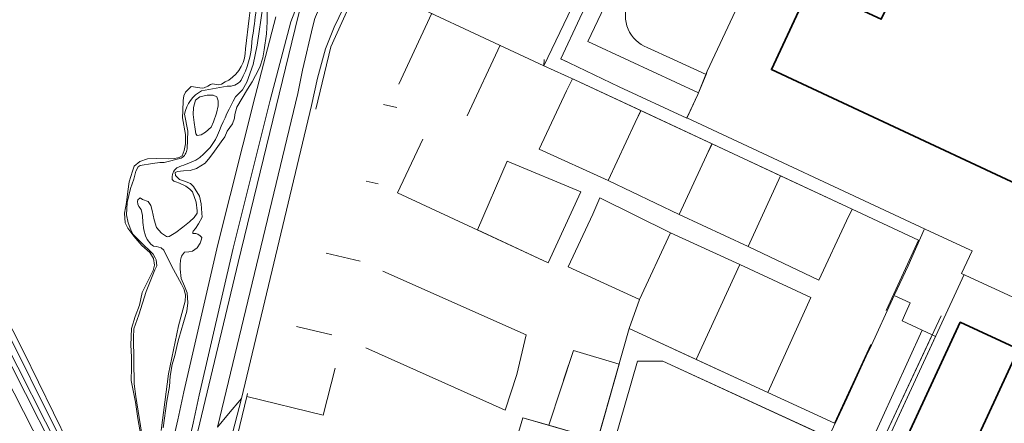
# Model space of a CAD drawing. Extents: x 150256 to 156914, y 461459 to 469481.
# Tile 92 of 256: x 152199 to 152449, y 464844 to 464946. Entities that reach past the tile are written whole.
import ezdxf

# ---------------------------------------------------------------- set-up
doc = ezdxf.new("R2010")
doc.units = 0
doc.header["$LTSCALE"] = 0.75
for name, color, linetype, lineweight in [('B-RO-GR-BEPLANTING_CULTUUR_BOSPLANTSOEN-GV', 251, 'CONTINUOUS', 18), ('B-RO-GR-BOS_LOOF-GV', 251, 'CONTINUOUS', 13), ('B-RO-GR-GRAS-GV', 251, 'CONTINUOUS', 13), ('B-RO-GR-GROENVOORZIENING-GV', 251, 'CONTINUOUS', 18), ('B-RO-IE-TERREINAFSCHEIDING_KUNSTMATIG_HEKWERK-G', 251, 'IE-TERREINAFSCHEIDING-KUNSTMATIG', 18), ('B-RO-IE-TERREINAFSCHEIDING_KUNSTMATIG_MUUR-G', 251, 'IE-TERREINAFSCHEIDING-KUNSTMATIG-DICHT', 18), ('B-RO-OG-BEBOUWING-GV', 6, 'CONTINUOUS', 35), ('B-RO-OG-WATER_SLOOT-GV', 251, 'CONTINUOUS', 18), ('B-RO-VH-VERHARDING_ASFALT-GV', 251, 'CONTINUOUS', 18), ('B-RO-VH-VERHARDING_BETONSTRAATSTEEN-GV', 251, 'CONTINUOUS', 18), ('B-RO-VH-VERHARDING_GESLOTEN-GV', 251, 'CONTINUOUS', 18)]:
    doc.layers.add(name, color=color, linetype=linetype, lineweight=lineweight)
doc.linetypes.add('IE-TERREINAFSCHEIDING-KUNSTMATIG', pattern='A,4,[82,NLCS.SHX,S=0.75,R=90,X=0,Y=0],4,-2', length=10)
doc.linetypes.add('IE-TERREINAFSCHEIDING-KUNSTMATIG-DICHT', pattern='A,8,-1,[82,NLCS.SHX,S=0.75,R=90,X=0,Y=0],-1', length=10)

msp = doc.modelspace()

# ---------------------------------------------------------------- linework, layer by layer
at = {"layer": 'B-RO-GR-BEPLANTING_CULTUUR_BOSPLANTSOEN-GV'}
for points in [[(152249.461, 464842.684), (152252.199, 464846.06), (152255.519, 464849.955), (152273.355, 464924.479), (152274.847, 464931.426), (152276.903, 464938.877), (152279.113, 464944.422), (152283.94, 464954.555), (152285.811, 464958.045), (152290.522, 464966.832), (152288.387, 464966.486), (152285.485, 464966.092), (152284.135, 464965.908), (152282.602, 464962.389), (152279.216, 464956.078), (152274.742, 464948.055), (152274.152, 464946.622), (152273.68, 464944.704), (152271.069, 464933.497), (152269.864, 464927.512)], [(152416.853, 464832.942), (152417.387, 464834.086), (152419.196, 464837.959), (152419.072, 464838.018), (152431.9, 464865.723), (152431.036, 464866.131), (152416.987, 464836.088), (152416.809, 464835.838), (152417.226, 464835.647), (152416.564, 464834.203), (152415.148, 464834.852), (152414.941, 464834.4), (152415.248, 464833.69)]]:
    msp.add_lwpolyline(points, close=True, dxfattribs=at)
for points in [[(152403.776, 464840.49), (152362.625, 464859.48), (152362.59, 464859.496), (152356.144, 464859.423), (152348.632, 464833.22)], [(152252.143, 464836.88), (152255.519, 464849.955), (152252.199, 464846.06), (152249.461, 464842.684)]]:
    msp.add_lwpolyline(points, dxfattribs=at)
at = {"layer": 'B-RO-GR-BOS_LOOF-GV'}
for points in [[(152256.577, 464938.874), (152257.514, 464946.713), (152258.965, 464959.015)], [(152229.922, 464840.542), (152229.166, 464844.868), (152228.558, 464848.985), (152227.517, 464854.511), (152227.554, 464857.785), (152227.576, 464860.566), (152227.43, 464863.546), (152227.582, 464867.758), (152228.534, 464870.851), (152229.567, 464873.709), (152230.32, 464876.963), (152233.04, 464882.515), (152233.38, 464883.852), (152233.148, 464885.545), (152232.233, 464887.094), (152230.239, 464888.848), (152228.195, 464891.223), (152226.636, 464893.284), (152225.92, 464894.652), (152225.807, 464897.108), (152226.265, 464899.837), (152226.665, 464902.607), (152226.999, 464905.098), (152227.824, 464907.817), (152228.248, 464909.055), (152229.667, 464910.215), (152231.635, 464910.905), (152233.936, 464911.032), (152236.879, 464910.898), (152238.559, 464911.014), (152239.651, 464911.244), (152240.409, 464911.658), (152240.992, 464913.027), (152241.293, 464914.724), (152241.315, 464917.156), (152240.574, 464921.345), (152240.598, 464923.157), (152240.742, 464925.798), (152240.852, 464926.919), (152241.259, 464927.906), (152242.773, 464929.306), (152245.505, 464928.936), (152245.999, 464928.951), (152246.935, 464929.457), (152247.616, 464929.873), (152248.144, 464930.051), (152249.696, 464929.754), (152250.457, 464929.916), (152251.394, 464930.49), (152252.338, 464930.957)], [(152191.784, 464878.148), (152200.161, 464861.887), (152215.342, 464830.715)]]:
    msp.add_lwpolyline(points, dxfattribs=at)
msp.add_lwpolyline([(152252.338, 464930.957, 0.247931), (152256.577, 464938.874)], format="xyb", dxfattribs=at)
msp.add_lwpolyline([(152245.245, 464917.057), (152246.37, 464917.741), (152247.86, 464918.987), (152248.443, 464920.385), (152249.203, 464922.515), (152249.587, 464924.393), (152249.614, 464925.662), (152249.277, 464926.729), (152248.328, 464927.105), (152246.826, 464927.12), (152244.924, 464926.71), (152243.833, 464925.85), (152243.295, 464924.014), (152243.224, 464922.213), (152243.465, 464920.171), (152243.783, 464918.456), (152243.915, 464917.309), (152244.289, 464916.852)], close=True, dxfattribs=at)
at = {"layer": 'B-RO-GR-GRAS-GV'}
msp.add_lwpolyline([(152274.446, 464962.073), (152274.313, 464961.321), (152271.666, 464954.984), (152270.69, 464952.689), (152268.083, 464945.825), (152262.843, 464925.861), (152253.387, 464888.179), (152244.765, 464850.773), (152243.255, 464843.646), (152241.765, 464837.332), (152243.694, 464838.299), (152243.728, 464838.694), (152243.969, 464839.84), (152254.659, 464884.516), (152269.953, 464947.217), (152272.172, 464955.449), (152274.38, 464959.489), (152276.161, 464962.747)], close=True, dxfattribs=at)
for points in [[(152262.124, 464952.906), (152262.082, 464945.764), (152261.887, 464942.736), (152261.246, 464938.665), (152260.916, 464936.639), (152260.207, 464934.276), (152259.07, 464932.157), (152258.246, 464930.485), (152257.069, 464928.668), (152255.724, 464926.4), (152254.339, 464924.115), (152253.839, 464922.239), (152253.771, 464921.243), (152253.216, 464919.805), (152251.903, 464917.973), (152251.26, 464916.538), (152250.37, 464915.265), (152248.655, 464912.921), (152247.513, 464911.306), (152246.279, 464909.859), (152244.086, 464908.43), (152242.444, 464907.974), (152240.794, 464907.896), (152239.229, 464907.738), (152238.648, 464907.425), (152238.725, 464906.725), (152239.732, 464905.688), (152241.066, 464905.252), (152242.542, 464904.666), (152243.363, 464903.915), (152244.812, 464901.421), (152245.251, 464899.49), (152245.473, 464897.118), (152245.508, 464896.13), (152244.636, 464894.411), (152243.806, 464893.21), (152243.255, 464892.487), (152243.121, 464892.242), (152243.132, 464892.054), (152243.206, 464891.931), (152243.461, 464891.951), (152243.924, 464891.937), (152244.406, 464891.808), (152245.011, 464891.36), (152245.461, 464890.883), (152245.348, 464890.502), (152245.009, 464889.504), (152244.266, 464888.266), (152243.069, 464887.448), (152242.133, 464887.252), (152241.045, 464887.148), (152240.298, 464886.142), (152240.055, 464885.112), (152239.905, 464883.963), (152239.922, 464882.877), (152240.231, 464880.484), (152241.026, 464878.503), (152241.705, 464876.836), (152241.902, 464874.271), (152241.609, 464872.206), (152240.797, 464869.283), (152240.167, 464867.276), (152239.585, 464865.248), (152239.248, 464863.988), (152238.587, 464860.906), (152237.928, 464858.589), (152237.407, 464855.677), (152237.242, 464852.997), (152236.572, 464849.256), (152235.61, 464842.519)], [(152237.784, 464837.877), (152239.352, 464844.52), (152240.859, 464851.637), (152249.497, 464889.115), (152258.969, 464926.855), (152264.269, 464947.047)]]:
    msp.add_lwpolyline(points, dxfattribs=at)
at = {"layer": 'B-RO-GR-GROENVOORZIENING-GV'}
for points in [[(152358.638, 464939.241), (152365.324, 464936.237), (152373.588, 464932.403), (152373.914, 464933.191), (152385.01, 464957.013), (152393.55, 464975.531), (152392.587, 464975.969)], [(152241.765, 464837.332), (152243.255, 464843.646), (152244.765, 464850.773), (152253.387, 464888.179), (152262.843, 464925.861), (152268.083, 464945.825), (152270.69, 464952.689)], [(152264.269, 464947.047), (152258.969, 464926.855), (152249.497, 464889.115), (152240.859, 464851.637), (152239.352, 464844.52), (152237.784, 464837.877)], [(152195.42, 464855.978), (152214.318, 464818.678), (152229.762, 464788.167), (152239.198, 464769.458), (152241.338, 464770.552), (152242.379, 464770.864), (152238.959, 464776.348), (152237.4, 464778.848), (152232.265, 464788.287), (152219.223, 464813.957), (152210.97, 464830.79), (152197.181, 464858.136)]]:
    msp.add_lwpolyline(points, dxfattribs=at)
msp.add_lwpolyline([(152368.704, 464921.359), (152369.538, 464923.146), (152371.466, 464927.279), (152371.632, 464927.68), (152354.144, 464935.855), (152343.585, 464940.805), (152349.501, 464953.343), (152353.045, 464960.925), (152348.46, 464961.493), (152341.489, 464946.742), (152336.644, 464936.348), (152351.546, 464929.266), (152368.683, 464921.314)], close=True, dxfattribs=at)
msp.add_lwpolyline([(152353.804, 464950.682, 0.4254934), (152358.638, 464939.241)], format="xyb", dxfattribs=at)
at = {"layer": 'B-RO-IE-TERREINAFSCHEIDING_KUNSTMATIG_HEKWERK-G'}
for points in [[(152385.01, 464957.013), (152373.914, 464933.191), (152371.466, 464927.279), (152368.683, 464921.314), (152351.546, 464929.266), (152336.644, 464936.348), (152341.489, 464946.742)], [(152332.407, 464934.6), (152332.451, 464936.237)], [(152336.618, 464936.344), (152338.608, 464935.415)], [(152368.704, 464921.359), (152429.257, 464893.08), (152438.449, 464888.809), (152440.452, 464887.874), (152441.19, 464887.53), (152438.52, 464881.78), (152484.88, 464860.38)], [(152421.45, 464876.34), (152424.95, 464883.75), (152429.06, 464892.97)], [(152419.072, 464838.018), (152439.192, 464881.47)], [(152433.305, 464870.982), (152416.987, 464836.088), (152416.809, 464835.838)], [(152415.2, 464862.63), (152414.73, 464861.69), (152409.47, 464850.16), (152404.66, 464839.88)], [(152362.59, 464859.496), (152356.144, 464859.423), (152348.632, 464833.22), (152349.016, 464833.352)], [(152407.408, 464838.814), (152362.59, 464859.496)]]:
    msp.add_lwpolyline(points, dxfattribs=at)
at = {"layer": 'B-RO-IE-TERREINAFSCHEIDING_KUNSTMATIG_MUUR-G'}
for points in [[(152324.117, 464969.59), (152344.527, 464960.104), (152332.407, 464934.6), (152340.245, 464931.045)], [(152274.435, 464923.598), (152278.226, 464939.383), (152285.883, 464956.379), (152332.407, 464934.6)], [(152303.886, 464947.979), (152295.484, 464929.9)], [(152312.912, 464921.848), (152321.293, 464939.856)], [(152338.16, 464928.205), (152339.641, 464931.294)], [(152340.245, 464931.045), (152410.716, 464898.128)], [(152331.21, 464913.349), (152338.16, 464928.205)], [(152291.62, 464924.762), (152295.047, 464924.009)], [(152355.614, 464920.179), (152357.025, 464923.182)], [(152348.683, 464905.428), (152355.614, 464920.179)], [(152301.648, 464915.946), (152295.196, 464902.279), (152333.478, 464884.478), (152341.728, 464902.571)], [(152373.707, 464911.744), (152375.101, 464914.747)], [(152366.763, 464896.784), (152373.707, 464911.744)], [(152391.165, 464903.605), (152392.543, 464906.608)], [(152290.284, 464904.559), (152287.174, 464905.254)], [(152384.298, 464888.637), (152391.165, 464903.605)], [(152344.854, 464896.879), (152338.564, 464883.428), (152356.64, 464875.175)], [(152409.295, 464895.154), (152410.716, 464898.128)], [(152410.716, 464898.128), (152427.59, 464890.254), (152426.218, 464887.264)], [(152402.283, 464880.092), (152409.295, 464895.154)], [(152364.573, 464892.116), (152356.64, 464875.175)], [(152285.688, 464884.883), (152277.034, 464886.96)], [(152426.218, 464887.264), (152419.367, 464872.342)], [(152382.185, 464884.07), (152371.105, 464859.858)], [(152291.431, 464882.372), (152327.911, 464866.173), (152325.521, 464856.023), (152322.505, 464846.954), (152287.149, 464862.839)], [(152356.64, 464875.175), (152354.06, 464867.73)], [(152389.316, 464851.448), (152400.263, 464875.651)], [(152269.508, 464868.257), (152278.465, 464866.172)], [(152354.06, 464867.73), (152316.496, 464735.276), (152299.063, 464741.309), (152285.779, 464754.865)], [(152389.316, 464851.448), (152354.06, 464867.73)], [(152415.445, 464863.734), (152406.212, 464843.645)], [(152337.377, 464854.597), (152339.888, 464862.2), (152351.497, 464858.693)], [(152279.309, 464857.654), (152276.309, 464845.748), (152256.86, 464850.426)], [(152256.86, 464850.426), (152257.055, 464851.241)], [(152406.212, 464843.645), (152389.316, 464851.448)], [(152255.167, 464821.925), (152253.324, 464835.706), (152256.86, 464850.426)], [(152326.994, 464845.073), (152346.07, 464839.558)]]:
    msp.add_lwpolyline(points, dxfattribs=at)
at = {"layer": 'B-RO-OG-BEBOUWING-GV'}
for points in [[(152493.264, 464917.353), (152516.56, 464967.47), (152446.808, 465000), (152443.72, 465001.44), (152443.05, 465000), (152422.056, 464954.888), (152418.12, 464946.43), (152400.06, 464954.84), (152390.185, 464933.618), (152482.273, 464890.61), (152492.16, 464911.88), (152490.98, 464912.44)], [(152437.715, 464829.546), (152453.011, 464862.476), (152438.191, 464869.36), (152422.81, 464836.249), (152437.63, 464829.364)]]:
    msp.add_lwpolyline(points, close=True, dxfattribs=at)
at = {"layer": 'B-RO-OG-WATER_SLOOT-GV'}
for points in [[(152261.815, 464965.753), (152261.6, 464957.489), (152260.914, 464949.7), (152259.542, 464939.815), (152258.496, 464934.966), (152256.843, 464930.418), (152255.789, 464928.446), (152254.003, 464926.687)], [(152254.003, 464926.687), (152255.789, 464928.446), (152256.843, 464930.418), (152258.496, 464934.966), (152259.542, 464939.815), (152260.914, 464949.7), (152261.6, 464957.489), (152261.815, 464965.753)], [(152258.965, 464959.015), (152257.514, 464946.713), (152256.577, 464938.874)], [(152235.61, 464842.519), (152236.572, 464849.256), (152237.242, 464852.997), (152237.407, 464855.677), (152237.928, 464858.589), (152238.587, 464860.906), (152239.248, 464863.988), (152239.585, 464865.248), (152240.167, 464867.276), (152240.797, 464869.283), (152241.609, 464872.206), (152241.902, 464874.271), (152241.705, 464876.836), (152241.026, 464878.503), (152240.231, 464880.484), (152239.922, 464882.877), (152239.905, 464883.963), (152240.055, 464885.112), (152240.298, 464886.142), (152241.045, 464887.148), (152242.133, 464887.252), (152243.069, 464887.448), (152244.266, 464888.266), (152245.009, 464889.504), (152245.348, 464890.502), (152245.461, 464890.883), (152245.011, 464891.36), (152244.406, 464891.808), (152243.924, 464891.937), (152243.461, 464891.951), (152243.206, 464891.931), (152243.132, 464892.054), (152243.121, 464892.242), (152243.255, 464892.487), (152243.806, 464893.21), (152244.636, 464894.411), (152245.508, 464896.13), (152245.473, 464897.118), (152245.251, 464899.49), (152244.812, 464901.421), (152243.363, 464903.915), (152242.542, 464904.666), (152241.066, 464905.252), (152239.732, 464905.688), (152238.725, 464906.725), (152238.648, 464907.425), (152239.229, 464907.738), (152240.794, 464907.896), (152242.444, 464907.974), (152244.086, 464908.43), (152246.279, 464909.859), (152247.513, 464911.306), (152248.655, 464912.921), (152250.37, 464915.265), (152251.26, 464916.538), (152251.903, 464917.973), (152253.216, 464919.805), (152253.771, 464921.243), (152253.839, 464922.239), (152254.339, 464924.115), (152255.724, 464926.4), (152257.069, 464928.668), (152258.246, 464930.485), (152259.07, 464932.157), (152260.207, 464934.276), (152260.916, 464936.639), (152261.246, 464938.665), (152261.887, 464942.736), (152262.082, 464945.764), (152262.124, 464952.906)], [(152269.953, 464947.217), (152254.659, 464884.516), (152243.969, 464839.84)], [(152249.461, 464842.684), (152269.864, 464927.512), (152271.069, 464933.497), (152273.68, 464944.704), (152274.152, 464946.622)], [(152252.338, 464930.957), (152251.394, 464930.49), (152250.457, 464929.916), (152249.696, 464929.754), (152248.144, 464930.051), (152247.616, 464929.873), (152246.935, 464929.457), (152245.999, 464928.951), (152245.505, 464928.936), (152242.773, 464929.306), (152241.259, 464927.906), (152240.852, 464926.919), (152240.742, 464925.798), (152240.598, 464923.157), (152240.574, 464921.345), (152241.315, 464917.156), (152241.293, 464914.724), (152240.992, 464913.027), (152240.409, 464911.658), (152239.651, 464911.244), (152238.559, 464911.014), (152236.879, 464910.898), (152233.936, 464911.032), (152231.635, 464910.905), (152229.667, 464910.215), (152228.248, 464909.055), (152227.824, 464907.817), (152226.999, 464905.098), (152226.665, 464902.607), (152226.265, 464899.837), (152225.807, 464897.108), (152225.92, 464894.652), (152226.636, 464893.284), (152228.195, 464891.223), (152230.239, 464888.848), (152232.233, 464887.094), (152233.148, 464885.545), (152233.38, 464883.852), (152233.04, 464882.515), (152230.32, 464876.963), (152229.567, 464873.709), (152228.534, 464870.851), (152227.582, 464867.758), (152227.43, 464863.546), (152227.576, 464860.566), (152227.554, 464857.785), (152227.517, 464854.511), (152228.558, 464848.985), (152229.166, 464844.868), (152229.922, 464840.542)], [(152245.401, 464928.247), (152251.912, 464929.406)], [(152251.912, 464929.406), (152245.401, 464928.247)], [(152241.689, 464913.487), (152241.891, 464917.934), (152241.082, 464922.279)], [(152241.082, 464922.279), (152241.891, 464917.934), (152241.689, 464913.487)], [(152230.145, 464841.372), (152228.648, 464850.489), (152228.271, 464853.697), (152228.07, 464865.468), (152228.206, 464867.649), (152229.393, 464871.232), (152231.336, 464877.202), (152233.488, 464882.718), (152234.008, 464883.72), (152233.927, 464884.481), (152233.802, 464885.213), (152233.586, 464885.712), (152233.055, 464886.693), (152229.794, 464889.908), (152227.921, 464891.794), (152227.381, 464892.882), (152226.726, 464894.655), (152226.335, 464896.711), (152226.448, 464899.82), (152227.357, 464903.39), (152228.173, 464905.773), (152228.644, 464907.763), (152229.255, 464908.875), (152229.76, 464909.207), (152232.883, 464909.771), (152234.766, 464909.992), (152235.895, 464910.03), (152240.175, 464911.072)], [(152240.175, 464911.072), (152235.895, 464910.03), (152234.766, 464909.992), (152232.883, 464909.771), (152229.76, 464909.207), (152229.255, 464908.875), (152228.644, 464907.763), (152228.173, 464905.773), (152227.357, 464903.39), (152226.448, 464899.82), (152226.335, 464896.711), (152226.726, 464894.655), (152227.381, 464892.882), (152227.921, 464891.794), (152229.794, 464889.908), (152233.055, 464886.693), (152233.586, 464885.712), (152233.802, 464885.213), (152233.927, 464884.481), (152234.008, 464883.72), (152233.488, 464882.718), (152231.336, 464877.202), (152229.393, 464871.232), (152228.206, 464867.649), (152228.07, 464865.468), (152228.271, 464853.697), (152228.648, 464850.489), (152230.145, 464841.372)], [(152237.946, 464905.653), (152238.045, 464905.462), (152238.336, 464905.252), (152238.807, 464905.049), (152239.775, 464904.71), (152241.391, 464904.019), (152242.387, 464903.25), (152243.106, 464902.509), (152243.977, 464899.868), (152244.281, 464897.668), (152244.24, 464897.11), (152243.518, 464895.994), (152242.343, 464894.935), (152240.632, 464893.545), (152238.845, 464892.154), (152237.166, 464891.163), (152236.691, 464891.093), (152236.465, 464891.173), (152235.179, 464892.037), (152233.939, 464893.504), (152233.304, 464895.437), (152232.845, 464897.745), (152232.476, 464899.067), (152231.782, 464900.042), (152230.35, 464900.589), (152229.773, 464900.969), (152229.194, 464900.529), (152229.059, 464900.108), (152229.15, 464899.368), (152229.445, 464898.809), (152229.993, 464898.042), (152230.345, 464896.486), (152230.491, 464894.712), (152230.719, 464892.861), (152231.119, 464891.368), (152231.551, 464890.448), (152232.48, 464889.236), (152233.193, 464888.753), (152233.899, 464888.613), (152235.094, 464888.277), (152235.795, 464887.728), (152237.75, 464883.741), (152240.238, 464879.048), (152240.966, 464877.692), (152241.316, 464876.217), (152241.247, 464874.715), (152239.553, 464868.425), (152236.943, 464856.239), (152235.1, 464841.791)], [(152235.1, 464841.791), (152236.943, 464856.239), (152239.553, 464868.425), (152241.247, 464874.715), (152241.316, 464876.217), (152240.966, 464877.692), (152240.238, 464879.048), (152237.75, 464883.741), (152235.795, 464887.728), (152235.094, 464888.277), (152233.899, 464888.613), (152233.193, 464888.753), (152232.48, 464889.236), (152231.551, 464890.448), (152231.119, 464891.368), (152230.719, 464892.861), (152230.491, 464894.712), (152230.345, 464896.486), (152229.993, 464898.042), (152229.445, 464898.809), (152229.15, 464899.368), (152229.059, 464900.108), (152229.194, 464900.529), (152229.773, 464900.969), (152230.35, 464900.589), (152231.782, 464900.042), (152232.476, 464899.067), (152232.845, 464897.745), (152233.304, 464895.437), (152233.939, 464893.504), (152235.179, 464892.037), (152236.465, 464891.173), (152236.691, 464891.093), (152237.166, 464891.163), (152238.845, 464892.154), (152240.632, 464893.545), (152242.343, 464894.935), (152243.518, 464895.994), (152244.24, 464897.11), (152244.281, 464897.668), (152243.977, 464899.868), (152243.106, 464902.509), (152242.387, 464903.25), (152241.391, 464904.019), (152239.775, 464904.71), (152238.807, 464905.049), (152238.336, 464905.252), (152238.045, 464905.462), (152237.946, 464905.653)], [(152193.376, 464872.111), (152227.496, 464803.535), (152233.708, 464790.92), (152234.505, 464791.241), (152234.936, 464791.928), (152233.934, 464792.396), (152232.805, 464794.264), (152226.683, 464807.852), (152215.342, 464830.715), (152200.161, 464861.887), (152191.784, 464878.148)], [(152191.454, 464871.967), (152212.861, 464829.937), (152233.087, 464789.665), (152233.205, 464790.718), (152233.708, 464790.92), (152227.496, 464803.535), (152193.376, 464872.111)], [(152197.181, 464858.136), (152210.97, 464830.79), (152219.223, 464813.957), (152232.265, 464788.287), (152237.4, 464778.848), (152238.959, 464776.348), (152242.379, 464770.864), (152241.188, 464773.244), (152239.341, 464776.549), (152237.807, 464779.293), (152235.586, 464783.593), (152234.172, 464786.958), (152233.524, 464788.683), (152233.087, 464789.665), (152212.861, 464829.937), (152191.454, 464871.967)]]:
    msp.add_lwpolyline(points, dxfattribs=at)
for points in [[(152258.118, 464940.593, 0.015491), (152259.97, 464955.483)], [(152259.97, 464955.483, -0.015491), (152258.118, 464940.593)], [(152256.577, 464938.874, -0.247931), (152252.338, 464930.957)], [(152255.408, 464930.905, 0.1172646), (152258.118, 464940.593)], [(152258.118, 464940.593, -0.1172646), (152255.408, 464930.905)], [(152251.912, 464929.406, 0.2529945), (152255.408, 464930.905)], [(152255.408, 464930.905, -0.2529945), (152251.912, 464929.406)], [(152241.082, 464922.279, -0.2399695), (152245.401, 464928.247)], [(152245.401, 464928.247, 0.2399695), (152241.082, 464922.279)], [(152254.003, 464926.687, 0.0282159), (152249.916, 464918.131)], [(152249.916, 464918.131, -0.0282159), (152254.003, 464926.687)], [(152249.916, 464918.131, -0.1717095), (152243.91, 464910.608)], [(152243.91, 464910.608, 0.1717095), (152249.916, 464918.131)], [(152240.175, 464911.072, 0.2487575), (152241.689, 464913.487)], [(152241.689, 464913.487, -0.2487575), (152240.175, 464911.072)], [(152239.083, 464908.614, 0.2717187), (152237.946, 464905.653)], [(152237.946, 464905.653, -0.2717187), (152239.083, 464908.614)], [(152243.91, 464910.608, -0.0014889), (152239.083, 464908.614)], [(152239.083, 464908.614, 0.0014889), (152243.91, 464910.608)]]:
    msp.add_lwpolyline(points, format="xyb", dxfattribs=at)
msp.add_lwpolyline([(152247.86, 464918.987), (152246.37, 464917.741), (152245.245, 464917.057), (152244.289, 464916.852), (152243.915, 464917.309), (152243.783, 464918.456), (152243.465, 464920.171), (152243.224, 464922.213), (152243.295, 464924.014), (152243.833, 464925.85), (152244.924, 464926.71), (152246.826, 464927.12), (152248.328, 464927.105), (152249.277, 464926.729), (152249.614, 464925.662), (152249.587, 464924.393), (152249.203, 464922.515), (152248.443, 464920.385)], close=True, dxfattribs=at)
at = {"layer": 'B-RO-VH-VERHARDING_ASFALT-GV'}
for points in [[(152339.65, 464931.315), (152338.16, 464928.205), (152331.21, 464913.349), (152348.683, 464905.428), (152355.614, 464920.179), (152357.035, 464923.203), (152340.245, 464931.045)], [(152366.763, 464896.784), (152373.707, 464911.744), (152375.107, 464914.761), (152357.035, 464923.203), (152355.614, 464920.179), (152348.683, 464905.428)], [(152384.298, 464888.637), (152391.165, 464903.605), (152392.546, 464906.615), (152375.107, 464914.761), (152373.707, 464911.744), (152366.763, 464896.784)], [(152333.478, 464884.478), (152341.728, 464902.571), (152323.037, 464910.321), (152315.478, 464892.848)], [(152410.716, 464898.128), (152392.546, 464906.615), (152391.165, 464903.605), (152384.298, 464888.637), (152402.283, 464880.092), (152409.295, 464895.154)], [(152356.64, 464875.175), (152364.573, 464892.116), (152346.616, 464901.039), (152344.854, 464896.879), (152338.564, 464883.428)], [(152382.185, 464884.07), (152364.573, 464892.116), (152356.64, 464875.175), (152354.06, 464867.73), (152371.105, 464859.858)], [(152382.185, 464884.07), (152371.105, 464859.858), (152389.316, 464851.448), (152400.263, 464875.651)], [(152413.745, 464835.406), (152413.96, 464835.301), (152414.653, 464836.825), (152428.531, 464867.313), (152423.392, 464869.739), (152424.38, 464871.88), (152425.488, 464874.285), (152421.379, 464876.184), (152415.2, 464862.63), (152414.73, 464861.69), (152409.47, 464850.16), (152406.382, 464843.56), (152405.921, 464842.576), (152404.738, 464840.046), (152407.179, 464838.92), (152407.022, 464838.601)], [(152333.601, 464843.163), (152346.07, 464839.558), (152351.497, 464858.693), (152339.888, 464862.2)], [(152346.07, 464839.558), (152333.601, 464843.163), (152326.994, 464845.073), (152321.365, 464825.772), (152340.544, 464820.071)]]:
    msp.add_lwpolyline(points, close=True, dxfattribs=at)
at = {"layer": 'B-RO-VH-VERHARDING_BETONSTRAATSTEEN-GV'}
msp.add_lwpolyline([(152414.653, 464836.825), (152414.822, 464836.748), (152416.809, 464835.838), (152416.987, 464836.088), (152431.036, 464866.131), (152428.531, 464867.313)], close=True, dxfattribs=at)
at = {"layer": 'B-RO-VH-VERHARDING_GESLOTEN-GV'}
msp.add_lwpolyline([(152353.963, 464962.889), (152353.045, 464960.925), (152349.501, 464953.343), (152343.585, 464940.805), (152354.144, 464935.855), (152371.632, 464927.68), (152373.588, 464932.403), (152365.324, 464936.237), (152358.638, 464939.241)], dxfattribs=at)
msp.add_lwpolyline([(152358.638, 464939.241, -0.4254934), (152353.804, 464950.682)], format="xyb", dxfattribs=at)

doc.saveas('drawing.dxf')
